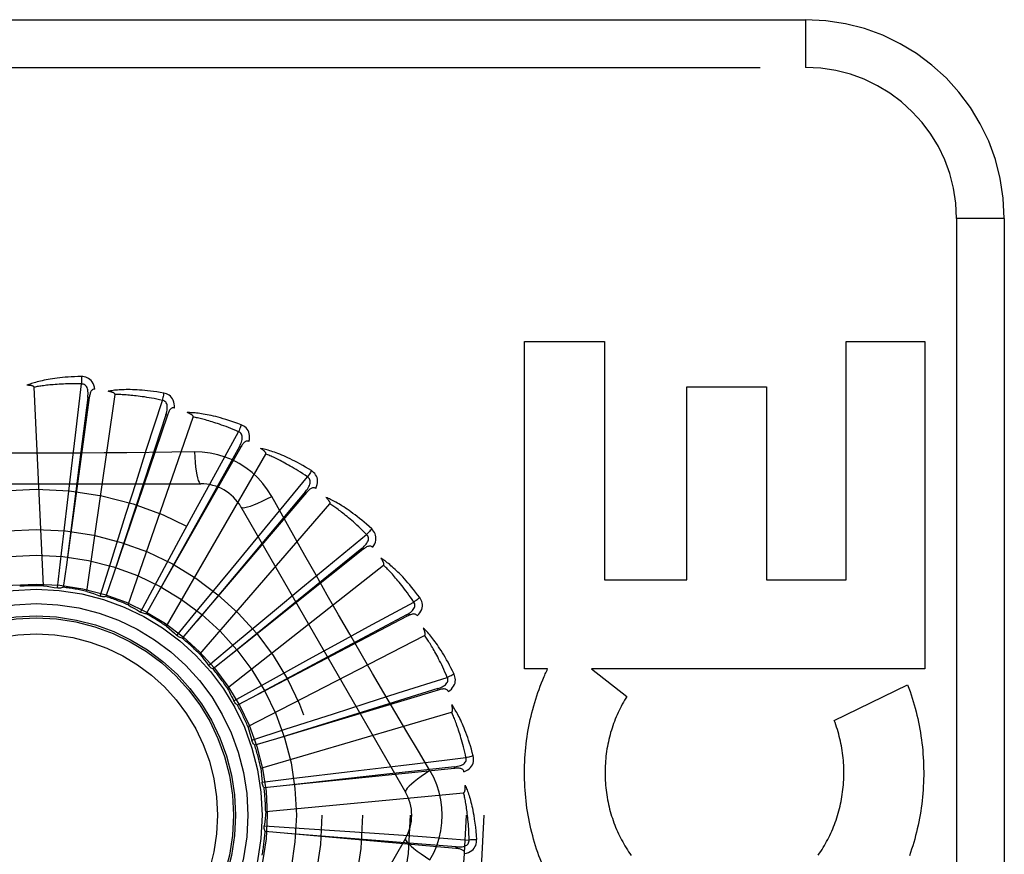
# Model space of a CAD drawing. Header units: inches. Extents: x 0 to 193, y 0 to 125.
# Tile 152 of 256: x 31.766 to 32.385, y 86.266 to 86.791. Entities that reach past the tile are written whole.
import ezdxf

# ---------------------------------------------------------------- set-up
doc = ezdxf.new("R2010")
doc.units = ezdxf.units.IN
doc.header["$LTSCALE"] = 10.635988
doc.header["$MEASUREMENT"] = 0
doc.linetypes.add('HIDDEN', pattern=[0.2, 0.1, -0.1])
doc.layers.add('LEFTHAND_DOOR_ASSEMBLY', color=7, linetype='CONTINUOUS')

msp = doc.modelspace()

# ---------------------------------------------------------------- linework, layer by layer
at = {"layer": 'LEFTHAND_DOOR_ASSEMBLY', "color": 8, "linetype": 'HIDDEN'}
for p, q in [((31.19762, 86.79065), (32.25962, 86.79065)), ((32.25962, 86.79065), (32.25962, 86.76065)), ((31.16762, 86.76065), (32.25962, 86.76065)), ((32.35462, 86.66565), (32.35462, 85.91565)), ((32.38462, 86.66565), (32.35462, 86.66565)), ((32.38462, 86.66565), (32.38462, 85.91565)), ((32.0831, 86.38259), (32.0831, 86.58844)), ((32.0831, 86.58844), (32.13325, 86.58844)), ((32.13325, 86.58844), (32.13325, 86.43866)), ((32.28512, 86.43866), (32.28512, 86.58844)), ((32.28512, 86.58844), (32.33475, 86.58844)), ((32.33475, 86.58844), (32.33475, 86.38259)), ((31.78069, 86.43483), (31.77475, 86.55966)), ((31.80075, 86.52963), (31.80462, 86.56169)), ((32.185, 86.43866), (32.185, 86.55999)), ((32.185, 86.55999), (32.23516, 86.55999)), ((32.23516, 86.55999), (32.23516, 86.43866)), ((31.80947, 86.55313), (31.7951, 86.44802)), ((31.80852, 86.55326), (31.8031, 86.51097)), ((31.8079, 86.43136), (31.82568, 86.55505)), ((31.80947, 86.55313), (31.80852, 86.55326)), ((31.84553, 86.52065), (31.8554, 86.5514)), ((31.85855, 86.54208), (31.82454, 86.44158)), ((31.83395, 86.4228), (31.87483, 86.5409)), ((31.85764, 86.54238), (31.84431, 86.50189)), ((31.85855, 86.54208), (31.85764, 86.54238)), ((31.79822, 86.50849), (31.80075, 86.52963)), ((31.8878, 86.50336), (31.90332, 86.53169)), ((31.83905, 86.50037), (31.84553, 86.52065)), ((31.90464, 86.52193), (31.85223, 86.42969)), ((31.90381, 86.52241), (31.88305, 86.48516)), ((31.90464, 86.52193), (31.90381, 86.52241)), ((31.85792, 86.40947), (31.9204, 86.51769)), ((31.87558, 86.519), (31.86141, 86.5188)), ((31.8031, 86.51097), (31.79509, 86.44796)), ((31.7957, 86.48711), (31.79822, 86.50849)), ((31.84431, 86.50189), (31.82452, 86.44153)), ((31.8776, 86.48467), (31.8878, 86.50336)), ((31.92604, 86.47838), (31.94663, 86.50326)), ((31.67268, 86.49898), (31.87956, 86.49898)), ((31.83253, 86.47986), (31.83905, 86.50037)), ((31.94609, 86.49343), (31.87717, 86.41277)), ((31.94536, 86.49405), (31.91793, 86.46141)), ((31.94609, 86.49343), (31.94536, 86.49405)), ((31.79201, 86.45546), (31.7957, 86.48711)), ((31.88305, 86.48516), (31.8522, 86.42964)), ((31.86731, 86.46576), (31.8776, 86.48467)), ((31.87893, 86.39184), (31.96076, 86.48629)), ((31.90482, 86.4844), (32.00826, 86.30523)), ((31.82292, 86.44948), (31.83253, 86.47986)), ((31.91249, 86.46196), (31.92604, 86.47838)), ((31.85213, 86.43775), (31.86731, 86.46576)), ((31.95886, 86.44662), (31.98379, 86.46714)), ((31.91793, 86.46141), (31.87713, 86.41273)), ((31.89881, 86.44534), (31.91249, 86.46196)), ((31.78949, 86.43351), (31.79201, 86.45546)), ((31.98139, 86.4576), (31.89845, 86.39144)), ((31.98079, 86.45835), (31.94769, 86.43149)), ((31.98139, 86.4576), (31.98079, 86.45835)), ((31.7951, 86.44802), (31.79315, 86.43389)), ((31.81629, 86.4284), (31.82292, 86.44948)), ((31.89622, 86.37056), (31.99445, 86.44781)), ((31.94244, 86.43306), (31.95886, 86.44662)), ((31.82454, 86.44158), (31.81995, 86.42808)), ((31.87859, 86.42071), (31.89881, 86.44534)), ((31.84163, 86.41831), (31.85213, 86.43775)), ((32.13325, 86.43866), (32.185, 86.43866)), ((32.23516, 86.43866), (32.28512, 86.43866)), ((31.85223, 86.42969), (31.84517, 86.4173)), ((31.94769, 86.43149), (31.89841, 86.39141)), ((31.92587, 86.41933), (31.94244, 86.43306)), ((31.98507, 86.40921), (32.01344, 86.42465)), ((31.86461, 86.40361), (31.87859, 86.42071)), ((31.90135, 86.39896), (31.92587, 86.41933)), ((32.00928, 86.41573), (31.91532, 86.36647)), ((32.00883, 86.41658), (31.97124, 86.39647)), ((32.00928, 86.41573), (32.00883, 86.41658)), ((31.87717, 86.41277), (31.86789, 86.40195)), ((31.96639, 86.39901), (31.98507, 86.40921)), ((31.90917, 86.34638), (32.02025, 86.40365)), ((31.88438, 86.38482), (31.90135, 86.39896)), ((31.94751, 86.38866), (31.96639, 86.39901)), ((31.89845, 86.39144), (31.88729, 86.38257)), ((31.97124, 86.39647), (31.91527, 86.36644)), ((31.91959, 86.3733), (31.94751, 86.38866)), ((32.09756, 86.38259), (32.0831, 86.38259)), ((32.1252, 86.38259), (32.14739, 86.36534)), ((32.33475, 86.38259), (32.1252, 86.38259)), ((31.90025, 86.36263), (31.91959, 86.3733)), ((32.00373, 86.36753), (32.03451, 86.37732)), ((32.27771, 86.35029), (32.32385, 86.37251)), ((31.91532, 86.36647), (31.90268, 86.35987)), ((32.02874, 86.36935), (31.92715, 86.33876)), ((31.98346, 86.36104), (32.00373, 86.36753)), ((32.02846, 86.37027), (31.98774, 86.35763)), ((32.02874, 86.36935), (32.02846, 86.37027)), ((31.90037, 86.36239), (31.90025, 86.36263)), ((31.96296, 86.35445), (31.98346, 86.36104)), ((31.91731, 86.3202), (32.03722, 86.3554)), ((31.98774, 86.35763), (31.9271, 86.33874)), ((31.93264, 86.34466), (31.96296, 86.35445)), ((31.91163, 86.33783), (31.93264, 86.34466)), ((31.92715, 86.33876), (31.91349, 86.33466)), ((31.99303, 86.32053), (32.01417, 86.32306)), ((32.01417, 86.32306), (32.04624, 86.32685)), ((31.99659, 86.31637), (31.93347, 86.3093)), ((32.03907, 86.32012), (31.93353, 86.3093)), ((31.94003, 86.31406), (31.97166, 86.31794)), ((31.97166, 86.31794), (31.99303, 86.32053)), ((32.03897, 86.32107), (31.99659, 86.31637)), ((32.03907, 86.32012), (32.03897, 86.32107)), ((31.91811, 86.31134), (31.94003, 86.31406)), ((31.93353, 86.3093), (31.91934, 86.30787)), ((31.92035, 86.29294), (32.04476, 86.30482)), ((31.91946, 86.28409), (31.9415, 86.28262)), ((31.93421, 86.27918), (31.92001, 86.28045)), ((32.03989, 86.26982), (31.93421, 86.27918)), ((31.9415, 86.28262), (31.97329, 86.28044)), ((31.97329, 86.28044), (31.99477, 86.27894)), ((31.99477, 86.27894), (32.016, 86.27742)), ((32.00826, 86.27607), (31.90482, 86.0969)), ((32.016, 86.27742), (32.04821, 86.27508)), ((32.03989, 86.26982), (32.03998, 86.27078))]:
    msp.add_line(p, q, dxfattribs=at)
for points in [[(31.80456, 86.56637), (31.80233, 86.56632), (31.8002, 86.56625), (31.79817, 86.56615), (31.79623, 86.56603), (31.79437, 86.56588), (31.7926, 86.56572), (31.79091, 86.56555), (31.7893, 86.56536), (31.78776, 86.56515), (31.78629, 86.56494), (31.78489, 86.56471), (31.78355, 86.56448), (31.78227, 86.56425), (31.78105, 86.56401), (31.77988, 86.56376), (31.77877, 86.56351), (31.7777, 86.56326), (31.77669, 86.563), (31.77573, 86.56273), (31.77481, 86.56247), (31.77393, 86.5622), (31.7731, 86.56193), (31.77231, 86.56166), (31.77156, 86.56139), (31.77084, 86.56112), (31.77015, 86.56085)], [(31.80456, 86.56637), (31.8046, 86.56574), (31.80463, 86.56503), (31.80464, 86.56426), (31.80465, 86.56343), (31.80464, 86.56257), (31.80462, 86.56169)], [(31.81295, 86.5584), (31.81271, 86.55974), (31.81237, 86.56095), (31.81191, 86.56205), (31.81134, 86.56303), (31.81068, 86.56388), (31.80992, 86.5646), (31.80908, 86.56519), (31.80817, 86.56565), (31.80724, 86.56599), (31.80631, 86.56622), (31.80542, 86.56634), (31.80456, 86.56637)], [(31.77475, 86.55966), (31.77471, 86.55982), (31.77463, 86.55997), (31.77451, 86.5601), (31.77436, 86.56022), (31.77419, 86.56032), (31.774, 86.5604), (31.7738, 86.56048), (31.77358, 86.56054), (31.77336, 86.5606), (31.77312, 86.56065), (31.77287, 86.5607), (31.77261, 86.56074), (31.77234, 86.56077), (31.77207, 86.5608), (31.77178, 86.56082), (31.77148, 86.56084), (31.77117, 86.56085), (31.77085, 86.56086), (31.77055, 86.56086), (31.77025, 86.56086)], [(31.80462, 86.56169), (31.80277, 86.56173), (31.801, 86.56176), (31.7993, 86.56176), (31.79767, 86.56175), (31.7961, 86.56173), (31.79461, 86.56169), (31.79317, 86.56164), (31.7918, 86.56158), (31.79048, 86.56151), (31.78921, 86.56144), (31.788, 86.56135), (31.78684, 86.56126), (31.78572, 86.56116), (31.78465, 86.56106), (31.78363, 86.56096), (31.78264, 86.56085), (31.7817, 86.56074), (31.78079, 86.56063), (31.77992, 86.56051), (31.77909, 86.5604), (31.77829, 86.56028), (31.77752, 86.56015), (31.77678, 86.56003), (31.77607, 86.55991), (31.7754, 86.55978), (31.77475, 86.55966)], [(31.80852, 86.55326), (31.80863, 86.55429), (31.80869, 86.55528), (31.80869, 86.55621), (31.80863, 86.55709), (31.80851, 86.55792), (31.80832, 86.55869), (31.80807, 86.5594), (31.80775, 86.56003), (31.80735, 86.56057), (31.80689, 86.561), (31.80636, 86.56133), (31.80579, 86.56156), (31.80521, 86.56168), (31.80462, 86.56169)], [(31.81296, 86.5584), (31.81249, 86.55842), (31.81207, 86.55835), (31.81167, 86.5582), (31.81132, 86.55797), (31.81101, 86.55768), (31.81074, 86.55733), (31.8105, 86.55693), (31.81028, 86.55648), (31.8101, 86.55599), (31.80994, 86.55547), (31.8098, 86.55492), (31.80968, 86.55435), (31.80957, 86.55375), (31.80947, 86.55313)], [(31.85623, 86.556), (31.85403, 86.55638), (31.85192, 86.55671), (31.84991, 86.557), (31.84798, 86.55724), (31.84613, 86.55746), (31.84436, 86.55763), (31.84267, 86.55778), (31.84105, 86.5579), (31.8395, 86.55799), (31.83802, 86.55806), (31.8366, 86.5581), (31.83524, 86.55813), (31.83394, 86.55814), (31.83269, 86.55813), (31.8315, 86.55811), (31.83036, 86.55808), (31.82927, 86.55803), (31.82822, 86.55797), (31.82723, 86.55789), (31.82627, 86.5578), (31.82537, 86.55771), (31.8245, 86.5576), (31.82367, 86.55749), (31.82288, 86.55736), (31.82212, 86.55724), (31.8214, 86.5571)], [(31.82568, 86.55505), (31.82567, 86.55523), (31.82563, 86.55539), (31.82553, 86.55554), (31.82541, 86.55568), (31.82526, 86.55581), (31.82509, 86.55593), (31.8249, 86.55604), (31.82471, 86.55615), (31.82449, 86.55625), (31.82427, 86.55634), (31.82403, 86.55643), (31.82379, 86.55652), (31.82353, 86.5566), (31.82327, 86.55668), (31.82299, 86.55676), (31.8227, 86.55684), (31.8224, 86.55691), (31.82209, 86.55698), (31.82175, 86.55704), (31.82141, 86.5571)], [(31.8554, 86.5514), (31.85359, 86.55179), (31.85185, 86.55215), (31.85019, 86.55248), (31.84858, 86.55278), (31.84705, 86.55305), (31.84557, 86.55329), (31.84415, 86.55352), (31.84279, 86.55372), (31.84148, 86.5539), (31.84022, 86.55406), (31.83902, 86.55421), (31.83786, 86.55434), (31.83675, 86.55446), (31.83568, 86.55456), (31.83465, 86.55465), (31.83366, 86.55474), (31.83271, 86.55481), (31.8318, 86.55487), (31.83092, 86.55492), (31.83008, 86.55496), (31.82927, 86.55499), (31.8285, 86.55502), (31.82775, 86.55504), (31.82703, 86.55505), (31.82634, 86.55505), (31.82568, 86.55505)], [(31.85623, 86.556), (31.85615, 86.55539), (31.85604, 86.55469), (31.85591, 86.55393), (31.85576, 86.55312), (31.85559, 86.55227), (31.8554, 86.5514)], [(31.85764, 86.54238), (31.85794, 86.54338), (31.85818, 86.54433), (31.85836, 86.54525), (31.85847, 86.54612), (31.8585, 86.54696), (31.85846, 86.54775), (31.85835, 86.5485), (31.85816, 86.54918), (31.85787, 86.54978), (31.8575, 86.55029), (31.85704, 86.55072), (31.85652, 86.55105), (31.85597, 86.55128), (31.8554, 86.5514)], [(31.86296, 86.54659), (31.86298, 86.54795), (31.86286, 86.54921), (31.86262, 86.55037), (31.86226, 86.55144), (31.86176, 86.5524), (31.86116, 86.55325), (31.86044, 86.55399), (31.85964, 86.55462), (31.85879, 86.55513), (31.85792, 86.55552), (31.85707, 86.55581), (31.85623, 86.556)], [(31.86296, 86.54659), (31.86251, 86.54669), (31.86208, 86.54671), (31.86166, 86.54663), (31.86127, 86.54647), (31.86091, 86.54625), (31.86058, 86.54596), (31.86027, 86.54561), (31.85998, 86.54521), (31.8597, 86.54477), (31.85945, 86.54428), (31.8592, 86.54377), (31.85897, 86.54323), (31.85876, 86.54267), (31.85855, 86.54208)], [(31.905, 86.53605), (31.90291, 86.53683), (31.90091, 86.53755), (31.89898, 86.53822), (31.89713, 86.53883), (31.89536, 86.53938), (31.89366, 86.53989), (31.89202, 86.54036), (31.89046, 86.54078), (31.88895, 86.54116), (31.88751, 86.54151), (31.88612, 86.54182), (31.88479, 86.54211), (31.88351, 86.54236), (31.88229, 86.54259), (31.88112, 86.5428), (31.87999, 86.54298), (31.87891, 86.54314), (31.87787, 86.54328), (31.87688, 86.54339), (31.87593, 86.54348), (31.87502, 86.54356), (31.87414, 86.54362), (31.87331, 86.54366), (31.87251, 86.5437), (31.87174, 86.54371), (31.87101, 86.54372)], [(31.87483, 86.5409), (31.87485, 86.54107), (31.87483, 86.54124), (31.87477, 86.5414), (31.87467, 86.54156), (31.87455, 86.54172), (31.87441, 86.54187), (31.87425, 86.54201), (31.87407, 86.54215), (31.87388, 86.54229), (31.87368, 86.54243), (31.87347, 86.54256), (31.87324, 86.54269), (31.87301, 86.54283), (31.87276, 86.54295), (31.87251, 86.54308), (31.87224, 86.54321), (31.87195, 86.54334), (31.87166, 86.54346), (31.87137, 86.54358), (31.8711, 86.54368)], [(31.90332, 86.53169), (31.90162, 86.53241), (31.89998, 86.53309), (31.8984, 86.53373), (31.89688, 86.53432), (31.89542, 86.53488), (31.89402, 86.5354), (31.89267, 86.53589), (31.89137, 86.53635), (31.89012, 86.53677), (31.88892, 86.53717), (31.88776, 86.53754), (31.88665, 86.53789), (31.88558, 86.53822), (31.88455, 86.53852), (31.88355, 86.53881), (31.8826, 86.53907), (31.88168, 86.53932), (31.8808, 86.53955), (31.87995, 86.53977), (31.87913, 86.53997), (31.87834, 86.54016), (31.87758, 86.54033), (31.87685, 86.54049), (31.87615, 86.54064), (31.87547, 86.54077), (31.87483, 86.5409)], [(31.905, 86.53605), (31.9048, 86.53546), (31.90456, 86.53479), (31.90429, 86.53407), (31.90399, 86.5333), (31.90366, 86.5325), (31.90332, 86.53169)], [(31.90983, 86.52553), (31.9101, 86.52686), (31.91023, 86.52812), (31.91021, 86.52931), (31.91005, 86.53042), (31.90975, 86.53146), (31.90932, 86.53241), (31.90875, 86.53327), (31.90809, 86.53404), (31.90735, 86.5347), (31.90656, 86.53526), (31.90579, 86.5357), (31.905, 86.53605)], [(31.9038, 86.52241), (31.90429, 86.52332), (31.90471, 86.52421), (31.90505, 86.52508), (31.90533, 86.52592), (31.90552, 86.52674), (31.90563, 86.52752), (31.90566, 86.52827), (31.9056, 86.52898), (31.90543, 86.52962), (31.90516, 86.5302), (31.9048, 86.5307), (31.90435, 86.53113), (31.90386, 86.53145), (31.90331, 86.53169)], [(31.90983, 86.52553), (31.90941, 86.52572), (31.90899, 86.52581), (31.90856, 86.52582), (31.90815, 86.52574), (31.90775, 86.52558), (31.90737, 86.52536), (31.907, 86.52508), (31.90664, 86.52474), (31.90628, 86.52436), (31.90594, 86.52393), (31.90561, 86.52347), (31.90528, 86.52299), (31.90496, 86.52247), (31.90464, 86.52193)], [(31.94911, 86.50722), (31.94721, 86.50839), (31.94538, 86.50948), (31.94361, 86.51049), (31.94191, 86.51144), (31.94028, 86.51232), (31.9387, 86.51315), (31.93719, 86.51391), (31.93573, 86.51462), (31.93432, 86.51528), (31.93297, 86.5159), (31.93167, 86.51647), (31.93042, 86.517), (31.92921, 86.51749), (31.92805, 86.51795), (31.92694, 86.51837), (31.92587, 86.51876), (31.92483, 86.51912), (31.92384, 86.51945), (31.92289, 86.51975), (31.92197, 86.52003), (31.92109, 86.52027), (31.92025, 86.5205), (31.91944, 86.5207), (31.91866, 86.52088), (31.91791, 86.52104), (31.91718, 86.52119)], [(31.9204, 86.51769), (31.92046, 86.51786), (31.92047, 86.51803), (31.92044, 86.5182), (31.92038, 86.51838), (31.92029, 86.51855), (31.92017, 86.51873), (31.92005, 86.5189), (31.9199, 86.51907), (31.91974, 86.51924), (31.91957, 86.51941), (31.91938, 86.51959), (31.91919, 86.51976), (31.91898, 86.51993), (31.91877, 86.5201), (31.91854, 86.52028), (31.9183, 86.52045), (31.91804, 86.52063), (31.91778, 86.52081), (31.91749, 86.521), (31.91719, 86.52118)], [(31.86141, 86.5188), (31.83308, 86.51849), (31.81887, 86.51836), (31.80464, 86.51827), (31.79041, 86.5182), (31.77617, 86.51818), (31.76193, 86.5182), (31.74769, 86.51826), (31.73346, 86.51835), (31.71925, 86.51848)], [(31.87558, 86.51901), (31.87577, 86.51562), (31.87603, 86.51244), (31.87633, 86.50955), (31.87668, 86.50695), (31.87708, 86.50464), (31.87752, 86.50268), (31.87799, 86.5011), (31.8785, 86.49994), (31.87903, 86.49922), (31.87956, 86.49898)], [(31.92415, 86.49096), (31.92155, 86.49516), (31.91861, 86.49908), (31.91534, 86.50272), (31.91176, 86.50604), (31.90789, 86.50904), (31.90376, 86.51168), (31.89942, 86.51394), (31.89488, 86.5158), (31.89021, 86.51724), (31.88541, 86.51827), (31.88053, 86.51885), (31.87558, 86.519)], [(31.94663, 86.50326), (31.9451, 86.50429), (31.94362, 86.50527), (31.94219, 86.50619), (31.94082, 86.50707), (31.93949, 86.50789), (31.93821, 86.50867), (31.93697, 86.5094), (31.93579, 86.5101), (31.93464, 86.51075), (31.93353, 86.51137), (31.93247, 86.51195), (31.93144, 86.51251), (31.93045, 86.51303), (31.9295, 86.51352), (31.92858, 86.51399), (31.92769, 86.51443), (31.92684, 86.51485), (31.92601, 86.51525), (31.92522, 86.51562), (31.92445, 86.51597), (31.92371, 86.5163), (31.923, 86.51662), (31.92231, 86.51691), (31.92165, 86.51719), (31.92102, 86.51745), (31.9204, 86.51769)], [(31.94536, 86.49406), (31.94601, 86.49486), (31.94659, 86.49566), (31.94709, 86.49644), (31.94752, 86.49722), (31.94786, 86.49798), (31.94812, 86.49873), (31.94829, 86.49946), (31.94836, 86.50017), (31.94832, 86.50083), (31.94817, 86.50145), (31.9479, 86.50201), (31.94754, 86.50251), (31.94712, 86.50293), (31.94663, 86.50326)], [(31.94911, 86.50722), (31.94881, 86.50668), (31.94845, 86.50607), (31.94804, 86.50541), (31.9476, 86.50472), (31.94713, 86.50399), (31.94663, 86.50326)], [(31.95186, 86.49598), (31.95238, 86.49724), (31.95275, 86.49845), (31.95296, 86.49962), (31.95301, 86.50074), (31.95291, 86.50182), (31.95266, 86.50283), (31.95227, 86.50379), (31.95176, 86.50467), (31.95116, 86.50546), (31.9505, 86.50615), (31.94982, 86.50674), (31.94911, 86.50722)], [(31.95186, 86.49598), (31.95149, 86.49624), (31.95109, 86.49642), (31.95068, 86.4965), (31.95025, 86.4965), (31.94984, 86.49643), (31.94942, 86.49628), (31.949, 86.49607), (31.94858, 86.49581), (31.94816, 86.4955), (31.94774, 86.49515), (31.94733, 86.49476), (31.94691, 86.49434), (31.9465, 86.4939), (31.94609, 86.49343)], [(31.90482, 86.4844), (31.90528, 86.48406), (31.90613, 86.48396), (31.90732, 86.48408), (31.90885, 86.48443), (31.91071, 86.485), (31.9129, 86.48579), (31.91537, 86.48679), (31.9181, 86.488), (31.92106, 86.48941), (31.92415, 86.49096)], [(31.94499, 86.45382), (31.93108, 86.47854), (31.92415, 86.49096)], [(31.98697, 86.47057), (31.98533, 86.47207), (31.98373, 86.47349), (31.98219, 86.47482), (31.9807, 86.47607), (31.97926, 86.47725), (31.97787, 86.47836), (31.97653, 86.47939), (31.97523, 86.48037), (31.97397, 86.48128), (31.97276, 86.48214), (31.97159, 86.48295), (31.97046, 86.4837), (31.96937, 86.48442), (31.96832, 86.48509), (31.96731, 86.48571), (31.96633, 86.4863), (31.96539, 86.48685), (31.96447, 86.48736), (31.96359, 86.48784), (31.96275, 86.48828), (31.96193, 86.48869), (31.96114, 86.48907), (31.96038, 86.48942), (31.95965, 86.48975), (31.95895, 86.49005), (31.95826, 86.49032)], [(31.96076, 86.48629), (31.96085, 86.48644), (31.9609, 86.4866), (31.9609, 86.48677), (31.96087, 86.48696), (31.96081, 86.48715), (31.96073, 86.48734), (31.96064, 86.48754), (31.96053, 86.48773), (31.96041, 86.48793), (31.96027, 86.48813), (31.96012, 86.48834), (31.95996, 86.48854), (31.95979, 86.48875), (31.95961, 86.48896), (31.95942, 86.48918), (31.95922, 86.48939), (31.959, 86.48962), (31.95877, 86.48985), (31.95853, 86.49008), (31.95827, 86.49032)], [(31.98379, 86.46714), (31.98248, 86.46845), (31.98121, 86.46969), (31.97998, 86.47087), (31.9788, 86.47199), (31.97765, 86.47305), (31.97654, 86.47405), (31.97547, 86.47501), (31.97443, 86.47591), (31.97343, 86.47677), (31.97246, 86.47759), (31.97152, 86.47837), (31.97062, 86.4791), (31.96975, 86.4798), (31.9689, 86.48047), (31.96809, 86.4811), (31.9673, 86.4817), (31.96654, 86.48228), (31.96581, 86.48282), (31.9651, 86.48334), (31.96441, 86.48383), (31.96375, 86.48429), (31.96311, 86.48473), (31.96249, 86.48515), (31.9619, 86.48555), (31.96132, 86.48593), (31.96076, 86.48629)], [(31.98079, 86.45835), (31.98158, 86.45902), (31.9823, 86.45969), (31.98295, 86.46037), (31.98351, 86.46105), (31.984, 86.46173), (31.98439, 86.46242), (31.9847, 86.46311), (31.9849, 86.46379), (31.98499, 86.46445), (31.98495, 86.46508), (31.9848, 86.46569), (31.98454, 86.46624), (31.9842, 86.46673), (31.98379, 86.46715)], [(31.98697, 86.47057), (31.98657, 86.47009), (31.9861, 86.46956), (31.98558, 86.469), (31.98502, 86.4684), (31.98441, 86.46777), (31.98379, 86.46714)], [(31.98754, 86.45901), (31.98829, 86.46014), (31.98888, 86.46126), (31.98931, 86.46238), (31.98957, 86.46347), (31.98968, 86.46454), (31.98963, 86.46559), (31.98942, 86.4666), (31.98909, 86.46756), (31.98865, 86.46845), (31.98813, 86.46925), (31.98757, 86.46996), (31.98697, 86.47057)], [(31.98755, 86.45901), (31.98722, 86.45934), (31.98687, 86.45959), (31.98648, 86.45975), (31.98606, 86.45983), (31.98564, 86.45983), (31.9852, 86.45977), (31.98475, 86.45964), (31.98429, 86.45946), (31.98382, 86.45924), (31.98334, 86.45897), (31.98286, 86.45867), (31.98238, 86.45834), (31.98189, 86.45798), (31.98139, 86.4576)], [(32.00914, 86.34302), (31.99469, 86.36748), (31.9875, 86.37976), (31.98033, 86.39205), (31.97319, 86.40437), (31.96608, 86.41671), (31.95902, 86.42907), (31.95199, 86.44145), (31.94499, 86.45382)], [(32.01721, 86.42741), (32.01588, 86.4292), (32.01458, 86.43089), (32.01332, 86.43249), (32.0121, 86.43401), (32.01091, 86.43543), (32.00975, 86.43678), (32.00863, 86.43806), (32.00753, 86.43926), (32.00648, 86.44039), (32.00545, 86.44147), (32.00445, 86.44248), (32.00349, 86.44344), (32.00255, 86.44434), (32.00165, 86.4452), (32.00077, 86.44601), (31.99992, 86.44677), (31.9991, 86.44749), (31.9983, 86.44816), (31.99752, 86.44879), (31.99678, 86.44939), (31.99605, 86.44994), (31.99535, 86.45047), (31.99467, 86.45096), (31.99401, 86.45141), (31.99338, 86.45184), (31.99276, 86.45224)], [(31.99445, 86.44781), (31.99456, 86.44794), (31.99464, 86.44809), (31.99468, 86.44826), (31.99468, 86.44845), (31.99466, 86.44865), (31.99462, 86.44885), (31.99457, 86.44906), (31.9945, 86.44927), (31.99441, 86.44949), (31.99432, 86.44971), (31.99421, 86.44994), (31.99409, 86.45017), (31.99396, 86.45041), (31.99383, 86.45065), (31.99368, 86.4509), (31.99352, 86.45115), (31.99335, 86.45142), (31.99317, 86.45168), (31.993, 86.45193), (31.99282, 86.45217)], [(32.01344, 86.42465), (32.0124, 86.42618), (32.01139, 86.42764), (32.01041, 86.42903), (32.00945, 86.43035), (32.00853, 86.43161), (32.00763, 86.43281), (32.00675, 86.43395), (32.00591, 86.43504), (32.00509, 86.43607), (32.00429, 86.43705), (32.00352, 86.43799), (32.00277, 86.43889), (32.00205, 86.43974), (32.00134, 86.44055), (32.00066, 86.44133), (32, 86.44207), (31.99937, 86.44278), (31.99875, 86.44345), (31.99815, 86.44409), (31.99757, 86.4447), (31.99701, 86.44528), (31.99646, 86.44584), (31.99593, 86.44637), (31.99542, 86.44687), (31.99493, 86.44735), (31.99445, 86.44781)], [(31.78069, 86.43483), (31.7829, 86.43455), (31.78511, 86.43424), (31.7873, 86.43389), (31.78949, 86.43351)], [(31.79315, 86.43389), (31.79256, 86.43369), (31.79196, 86.43354), (31.79134, 86.43344), (31.79072, 86.43341), (31.7901, 86.43343), (31.78949, 86.43351)], [(31.8079, 86.43136), (31.81002, 86.43067), (31.81212, 86.42994), (31.81421, 86.42919), (31.81629, 86.4284)], [(31.81995, 86.42808), (31.81934, 86.42799), (31.81872, 86.42796), (31.81809, 86.42798), (31.81747, 86.42807), (31.81687, 86.42821), (31.81629, 86.4284)], [(31.83395, 86.4228), (31.8359, 86.42172), (31.83783, 86.42061), (31.83974, 86.41947), (31.84163, 86.41831)], [(32.00883, 86.41659), (32.00974, 86.41709), (32.01057, 86.41762), (32.01133, 86.41816), (32.01201, 86.41872), (32.01262, 86.4193), (32.01314, 86.4199), (32.01357, 86.42052), (32.0139, 86.42114), (32.0141, 86.42178), (32.01419, 86.42241), (32.01415, 86.42303), (32.014, 86.42362), (32.01377, 86.42417), (32.01344, 86.42466)], [(32.01721, 86.42741), (32.01673, 86.42702), (32.01617, 86.42659), (32.01555, 86.42613), (32.01488, 86.42565), (32.01417, 86.42515), (32.01344, 86.42465)], [(32.01559, 86.41596), (32.01654, 86.41693), (32.01732, 86.41791), (32.01795, 86.41893), (32.01842, 86.41995), (32.01873, 86.42099), (32.01888, 86.42202), (32.01887, 86.42305), (32.01872, 86.42406), (32.01846, 86.42501), (32.0181, 86.4259), (32.01769, 86.4267), (32.01721, 86.42741)], [(31.84517, 86.4173), (31.84455, 86.41733), (31.84393, 86.41741), (31.84332, 86.41756), (31.84273, 86.41776), (31.84217, 86.41801), (31.84163, 86.41831)], [(32.01559, 86.41595), (32.01533, 86.41634), (32.01503, 86.41665), (32.01468, 86.41688), (32.01429, 86.41704), (32.01387, 86.41712), (32.01343, 86.41714), (32.01296, 86.4171), (32.01247, 86.41702), (32.01197, 86.41688), (32.01145, 86.41671), (32.01092, 86.41651), (32.01038, 86.41627), (32.00984, 86.41602), (32.00928, 86.41573)], [(31.85792, 86.40947), (31.85963, 86.40804), (31.86131, 86.40658), (31.86297, 86.40511), (31.86461, 86.40361)], [(31.86789, 86.40195), (31.86728, 86.40209), (31.8667, 86.40229), (31.86613, 86.40255), (31.86558, 86.40285), (31.86508, 86.40321), (31.86461, 86.40361)], [(32.02025, 86.40365), (32.02038, 86.40375), (32.02049, 86.40389), (32.02055, 86.40405), (32.02059, 86.40423), (32.02061, 86.40443), (32.02061, 86.40464), (32.0206, 86.40485), (32.02057, 86.40508), (32.02053, 86.40531), (32.02048, 86.40554), (32.02041, 86.40579), (32.02034, 86.40604), (32.02026, 86.4063), (32.02017, 86.40656), (32.02008, 86.40683), (32.01997, 86.40711), (32.01985, 86.40739), (32.01972, 86.40769), (32.01958, 86.408), (32.01943, 86.40832)], [(32.03874, 86.37931), (32.03777, 86.38132), (32.03681, 86.38323), (32.03588, 86.38504), (32.03496, 86.38676), (32.03406, 86.38838), (32.03318, 86.38993), (32.03232, 86.39139), (32.03148, 86.39278), (32.03065, 86.39409), (32.02985, 86.39534), (32.02906, 86.39652), (32.02829, 86.39765), (32.02755, 86.39871), (32.02682, 86.39972), (32.02611, 86.40068), (32.02542, 86.40159), (32.02475, 86.40245), (32.02409, 86.40327), (32.02345, 86.40403), (32.02283, 86.40476), (32.02222, 86.40544), (32.02163, 86.40609), (32.02106, 86.4067), (32.0205, 86.40727), (32.01996, 86.40781), (32.01943, 86.40832)], [(32.03451, 86.37732), (32.03378, 86.37902), (32.03306, 86.38064), (32.03236, 86.38219), (32.03167, 86.38367), (32.031, 86.38508), (32.03035, 86.38643), (32.02971, 86.38771), (32.02908, 86.38894), (32.02847, 86.39011), (32.02787, 86.39123), (32.02729, 86.3923), (32.02673, 86.39332), (32.02618, 86.39429), (32.02564, 86.39522), (32.02512, 86.39611), (32.02461, 86.39696), (32.02412, 86.39778), (32.02364, 86.39855), (32.02317, 86.3993), (32.02272, 86.40001), (32.02228, 86.40069), (32.02185, 86.40133), (32.02143, 86.40195), (32.02102, 86.40254), (32.02063, 86.40311), (32.02025, 86.40365)], [(31.87893, 86.39184), (31.88033, 86.39011), (31.88171, 86.38837), (31.88306, 86.3866), (31.88438, 86.38482)], [(31.88729, 86.38257), (31.88673, 86.38282), (31.88619, 86.38313), (31.88568, 86.38349), (31.8852, 86.3839), (31.88477, 86.38434), (31.88438, 86.38482)], [(32.03874, 86.37931), (32.03819, 86.37902), (32.03756, 86.37871), (32.03686, 86.37837), (32.03611, 86.37802), (32.03532, 86.37767), (32.03451, 86.37732)], [(32.03497, 86.36837), (32.03609, 86.36915), (32.03705, 86.36997), (32.03786, 86.37084), (32.03851, 86.37176), (32.03901, 86.37272), (32.03935, 86.3737), (32.03954, 86.37472), (32.03959, 86.37573), (32.03951, 86.37672), (32.03932, 86.37766), (32.03907, 86.37852), (32.03874, 86.37931)], [(32.09541, 86.37784), (32.09576, 86.37864), (32.09611, 86.37944), (32.09647, 86.38023), (32.09683, 86.38102), (32.09719, 86.38181), (32.09756, 86.38259)], [(32.02846, 86.37027), (32.02944, 86.3706), (32.03036, 86.37095), (32.03121, 86.37134), (32.03199, 86.37176), (32.03269, 86.37222), (32.03331, 86.37271), (32.03385, 86.37323), (32.0343, 86.37379), (32.03462, 86.37437), (32.03482, 86.37497), (32.0349, 86.37559), (32.03487, 86.3762), (32.03474, 86.37678), (32.03451, 86.37732)], [(32.08937, 86.27351), (32.08876, 86.27563), (32.08818, 86.27776), (32.08762, 86.2799), (32.0871, 86.28206), (32.0866, 86.28423), (32.08614, 86.2864), (32.08571, 86.28859), (32.08531, 86.29079), (32.08494, 86.29299), (32.0846, 86.2952), (32.0843, 86.29742), (32.08403, 86.29964), (32.08379, 86.30186), (32.08358, 86.30409), (32.0834, 86.30632), (32.08326, 86.30856), (32.08315, 86.3108), (32.08307, 86.31304), (32.08302, 86.31528), (32.08301, 86.31753), (32.08303, 86.31977), (32.08308, 86.32201), (32.08316, 86.32425), (32.08327, 86.32649), (32.08342, 86.32873), (32.0836, 86.33096), (32.08382, 86.33319), (32.08406, 86.33541), (32.08434, 86.33763), (32.08464, 86.33984), (32.08498, 86.34204), (32.08536, 86.34424), (32.08576, 86.34643), (32.08619, 86.3486), (32.08666, 86.35077), (32.08715, 86.35293), (32.08768, 86.35508), (32.08823, 86.35721), (32.08882, 86.35934), (32.08944, 86.36146), (32.09009, 86.36356), (32.09076, 86.36565), (32.09147, 86.36772), (32.0922, 86.36978), (32.09296, 86.37182), (32.09375, 86.37385), (32.09457, 86.37585), (32.09541, 86.37784)], [(32.32385, 86.37251), (32.32461, 86.37047), (32.32535, 86.36841), (32.32606, 86.36633), (32.32674, 86.36423), (32.32739, 86.36212), (32.32801, 86.36), (32.32861, 86.35786), (32.32917, 86.3557), (32.3297, 86.35354), (32.33021, 86.35136), (32.33068, 86.34918), (32.33112, 86.34698), (32.33153, 86.34478), (32.3319, 86.34257), (32.33225, 86.34035), (32.33257, 86.33813), (32.33285, 86.3359), (32.3331, 86.33366), (32.33332, 86.33141), (32.3335, 86.32917), (32.33366, 86.32691), (32.33378, 86.32466), (32.33387, 86.3224), (32.33392, 86.32014), (32.33395, 86.31788), (32.33394, 86.31562), (32.3339, 86.31336), (32.33382, 86.3111), (32.33371, 86.30884), (32.33358, 86.30659), (32.3334, 86.30433), (32.3332, 86.30209), (32.33296, 86.29984), (32.3327, 86.2976), (32.3324, 86.29537), (32.33206, 86.29315), (32.3317, 86.29093), (32.3313, 86.28873), (32.33088, 86.28653), (32.33042, 86.28434), (32.32993, 86.28216), (32.32941, 86.28), (32.32887, 86.27784), (32.32829, 86.2757), (32.32768, 86.27357), (32.32704, 86.27146), (32.32637, 86.26936), (32.32568, 86.26727), (32.32495, 86.2652)], [(31.89622, 86.37056), (31.89692, 86.36925), (31.89761, 86.36794), (31.89829, 86.36662), (31.89896, 86.3653), (31.89961, 86.36397), (31.90025, 86.36263)], [(32.03497, 86.36837), (32.0348, 86.3688), (32.03456, 86.36916), (32.03426, 86.36945), (32.0339, 86.36968), (32.03351, 86.36984), (32.03308, 86.36994), (32.03261, 86.37), (32.03212, 86.37), (32.0316, 86.36997), (32.03106, 86.3699), (32.0305, 86.3698), (32.02993, 86.36967), (32.02934, 86.36952), (32.02874, 86.36935)], [(31.90268, 86.35987), (31.90221, 86.36019), (31.90177, 86.36056), (31.90136, 86.36097), (31.90099, 86.36141), (31.90066, 86.36188), (31.90037, 86.36239)], [(32.03722, 86.3554), (32.03737, 86.35548), (32.0375, 86.35559), (32.0376, 86.35574), (32.03767, 86.35591), (32.03773, 86.3561), (32.03777, 86.35631), (32.03779, 86.35652), (32.03781, 86.35675), (32.03781, 86.35698), (32.0378, 86.35722), (32.03779, 86.35748), (32.03777, 86.35774), (32.03774, 86.358), (32.0377, 86.35828), (32.03765, 86.35856), (32.0376, 86.35885), (32.03754, 86.35916), (32.03747, 86.35947), (32.0374, 86.35977), (32.03733, 86.36006)], [(32.05077, 86.32801), (32.0502, 86.33017), (32.04962, 86.33222), (32.04905, 86.33417), (32.04847, 86.33603), (32.0479, 86.3378), (32.04733, 86.33948), (32.04676, 86.34108), (32.04619, 86.3426), (32.04563, 86.34405), (32.04507, 86.34543), (32.04453, 86.34674), (32.04398, 86.34799), (32.04345, 86.34918), (32.04293, 86.35031), (32.04242, 86.35138), (32.04191, 86.35241), (32.04141, 86.35338), (32.04092, 86.3543), (32.04044, 86.35518), (32.03997, 86.35601), (32.0395, 86.35679), (32.03904, 86.35754), (32.03859, 86.35824), (32.03816, 86.35891), (32.03772, 86.35955), (32.0373, 86.36015)], [(32.14739, 86.36534), (32.14663, 86.36413), (32.14589, 86.3629), (32.14517, 86.36165), (32.14447, 86.36038), (32.14378, 86.35909), (32.14311, 86.35779), (32.14247, 86.35647), (32.14184, 86.35514), (32.14124, 86.35379), (32.14065, 86.35243), (32.14009, 86.35105), (32.13955, 86.34967), (32.13903, 86.34827), (32.13854, 86.34687), (32.13807, 86.34545), (32.13762, 86.34403), (32.13719, 86.34259), (32.13679, 86.34115), (32.13641, 86.33969), (32.13606, 86.33823), (32.13573, 86.33675), (32.13542, 86.33527), (32.13514, 86.33378), (32.13488, 86.33229), (32.13464, 86.33079), (32.13444, 86.32928), (32.13425, 86.32777), (32.13409, 86.32626), (32.13396, 86.32474), (32.13385, 86.32322), (32.13377, 86.3217), (32.13371, 86.32017), (32.13367, 86.31864), (32.13367, 86.31711), (32.13368, 86.31558), (32.13373, 86.31405), (32.13379, 86.31253), (32.13389, 86.311), (32.13401, 86.30947), (32.13415, 86.30795), (32.13432, 86.30643), (32.13451, 86.30492), (32.13473, 86.30341), (32.13498, 86.30191), (32.13525, 86.30042), (32.13554, 86.29893), (32.13586, 86.29745), (32.1362, 86.29597), (32.13656, 86.2945), (32.13695, 86.29304), (32.13737, 86.29159), (32.1378, 86.29015), (32.13826, 86.28872), (32.13874, 86.2873), (32.13925, 86.2859), (32.13977, 86.2845), (32.14032, 86.28312), (32.14089, 86.28175), (32.14148, 86.2804), (32.14209, 86.27906), (32.14273, 86.27773), (32.14338, 86.27642), (32.14405, 86.27513), (32.14474, 86.27385), (32.14545, 86.27258), (32.14618, 86.27134), (32.14693, 86.27011), (32.14769, 86.2689), (32.14847, 86.26771), (32.14927, 86.26654), (32.15008, 86.26539)], [(32.04624, 86.32685), (32.04585, 86.32866), (32.04545, 86.33039), (32.04505, 86.33204), (32.04466, 86.33363), (32.04427, 86.33514), (32.04388, 86.33658), (32.04349, 86.33797), (32.04311, 86.33929), (32.04273, 86.34055), (32.04236, 86.34176), (32.04199, 86.34292), (32.04163, 86.34403), (32.04127, 86.34509), (32.04092, 86.34611), (32.04058, 86.34708), (32.04024, 86.34801), (32.03991, 86.34891), (32.03959, 86.34976), (32.03927, 86.35058), (32.03896, 86.35136), (32.03865, 86.35211), (32.03836, 86.35283), (32.03806, 86.35352), (32.03778, 86.35417), (32.03749, 86.3548), (32.03722, 86.3554)], [(32.28023, 86.29189), (32.28063, 86.29334), (32.28101, 86.2948), (32.28137, 86.29627), (32.28171, 86.29776), (32.28202, 86.29924), (32.2823, 86.30074), (32.28256, 86.30224), (32.2828, 86.30375), (32.28301, 86.30526), (32.2832, 86.30678), (32.28336, 86.3083), (32.2835, 86.30983), (32.28361, 86.31136), (32.28369, 86.31289), (32.28376, 86.31442), (32.28379, 86.31596), (32.2838, 86.31749), (32.28378, 86.31903), (32.28374, 86.32057), (32.28368, 86.3221), (32.28358, 86.32363), (32.28347, 86.32516), (32.28333, 86.32669), (32.28316, 86.32821), (32.28296, 86.32973), (32.28275, 86.33125), (32.2825, 86.33276), (32.28223, 86.33427), (32.28194, 86.33577), (32.28162, 86.33727), (32.28128, 86.33876), (32.28092, 86.34024), (32.28053, 86.34171), (32.28011, 86.34317), (32.27968, 86.34462), (32.27922, 86.34606), (32.27874, 86.34748), (32.27823, 86.34889), (32.27771, 86.35029)], [(31.90917, 86.34638), (31.90983, 86.34426), (31.91046, 86.34212), (31.91106, 86.33998), (31.91163, 86.33783)], [(32.02361, 86.31869), (32.01634, 86.33086), (32.00914, 86.34302)], [(31.91349, 86.33466), (31.91306, 86.33511), (31.91268, 86.33559), (31.91233, 86.33612), (31.91204, 86.33668), (31.91181, 86.33724), (31.91163, 86.33783)], [(32.03897, 86.32107), (32.04, 86.32121), (32.04096, 86.32139), (32.04187, 86.32161), (32.04271, 86.32187), (32.04349, 86.32219), (32.0442, 86.32255), (32.04483, 86.32296), (32.04536, 86.32342), (32.04579, 86.32393), (32.0461, 86.32449), (32.0463, 86.32508), (32.04639, 86.32569), (32.04637, 86.32628), (32.04624, 86.32686)], [(32.045, 86.31798), (32.04625, 86.31853), (32.04735, 86.31915), (32.04831, 86.31986), (32.04912, 86.32063), (32.04979, 86.32148), (32.05031, 86.32239), (32.05069, 86.32335), (32.05093, 86.32433), (32.05104, 86.32532), (32.05104, 86.32628), (32.05095, 86.32717), (32.05077, 86.32801)], [(32.05077, 86.32801), (32.05018, 86.32783), (32.0495, 86.32764), (32.04875, 86.32744), (32.04795, 86.32724), (32.0471, 86.32704), (32.04624, 86.32685)], [(31.91731, 86.3202), (31.91756, 86.31798), (31.91778, 86.31577), (31.91796, 86.31355), (31.91811, 86.31134)], [(32.02361, 86.31869), (32.02078, 86.31683), (32.01814, 86.31502), (32.0158, 86.31332), (32.01372, 86.31171), (32.01192, 86.31021), (32.01044, 86.30885), (32.00931, 86.30765), (32.00856, 86.30663), (32.0082, 86.30582), (32.00826, 86.30523)], [(32.03136, 86.29065), (32.03114, 86.29553), (32.03048, 86.30036), (32.0294, 86.30514), (32.02789, 86.30981), (32.02596, 86.31433), (32.02361, 86.31869)], [(32.045, 86.31798), (32.04491, 86.31843), (32.04475, 86.31883), (32.0445, 86.31917), (32.0442, 86.31947), (32.04384, 86.3197), (32.04344, 86.31988), (32.043, 86.32002), (32.04251, 86.32012), (32.04199, 86.32018), (32.04145, 86.32022), (32.04088, 86.32022), (32.04029, 86.32021), (32.03969, 86.32017), (32.03907, 86.32012)], [(31.91934, 86.30787), (31.919, 86.30839), (31.91871, 86.30894), (31.91848, 86.30952), (31.9183, 86.31012), (31.91817, 86.31072), (31.91811, 86.31134)], [(32.04476, 86.30482), (32.04492, 86.30487), (32.04507, 86.30495), (32.04519, 86.30508), (32.0453, 86.30523), (32.04539, 86.30541), (32.04546, 86.3056), (32.04553, 86.30581), (32.04559, 86.30602), (32.04563, 86.30625), (32.04567, 86.30649), (32.04571, 86.30674), (32.04573, 86.307), (32.04575, 86.30727), (32.04577, 86.30754), (32.04578, 86.30783), (32.04578, 86.30813), (32.04578, 86.30844), (32.04577, 86.30876), (32.04576, 86.30907), (32.04574, 86.30938)], [(32.04821, 86.27508), (32.04816, 86.27693), (32.0481, 86.2787), (32.04803, 86.2804), (32.04794, 86.28203), (32.04784, 86.28359), (32.04773, 86.28508), (32.04761, 86.28651), (32.04749, 86.28788), (32.04736, 86.2892), (32.04722, 86.29045), (32.04708, 86.29166), (32.04693, 86.29282), (32.04678, 86.29393), (32.04663, 86.29499), (32.04648, 86.29601), (32.04633, 86.29699), (32.04617, 86.29793), (32.04601, 86.29883), (32.04586, 86.29969), (32.0457, 86.30052), (32.04554, 86.30132), (32.04538, 86.30208), (32.04523, 86.30281), (32.04507, 86.30351), (32.04491, 86.30418), (32.04476, 86.30482)], [(32.04573, 86.30945), (32.04604, 86.30879), (32.04634, 86.30808), (32.04664, 86.30734), (32.04695, 86.30657), (32.04725, 86.30575), (32.04756, 86.3049), (32.04787, 86.304), (32.04817, 86.30305), (32.04848, 86.30206), (32.04878, 86.30102), (32.04908, 86.29992), (32.04938, 86.29878), (32.04968, 86.29758), (32.04998, 86.29632), (32.05027, 86.295), (32.05055, 86.29362), (32.05083, 86.29217), (32.05111, 86.29065)], [(31.92035, 86.29294), (31.92018, 86.29072), (31.91997, 86.2885), (31.91973, 86.28629), (31.91946, 86.28409)], [(32.26765, 86.26562), (32.26846, 86.26678), (32.26925, 86.26796), (32.27003, 86.26915), (32.27079, 86.27037), (32.27153, 86.2716), (32.27225, 86.27285), (32.27295, 86.27412), (32.27363, 86.2754), (32.2743, 86.2767), (32.27495, 86.27801), (32.27557, 86.27934), (32.27617, 86.28068), (32.27676, 86.28204), (32.27732, 86.28341), (32.27786, 86.28479), (32.27838, 86.28618), (32.27887, 86.28759), (32.27935, 86.28901), (32.2798, 86.29044), (32.28023, 86.29189)], [(32.02361, 86.26261), (32.02595, 86.26697), (32.02788, 86.27149), (32.0294, 86.27616), (32.03049, 86.28094), (32.03114, 86.28578), (32.03136, 86.29065)], [(32.05111, 86.29065), (32.0515, 86.28822), (32.05186, 86.28573), (32.05218, 86.28321), (32.05245, 86.28064), (32.05269, 86.27802), (32.05288, 86.27536)], [(31.92001, 86.28045), (31.91978, 86.28103), (31.9196, 86.28162), (31.91948, 86.28224), (31.91941, 86.28286), (31.9194, 86.28348), (31.91946, 86.28409)], [(32.03998, 86.27078), (32.00781, 86.27335), (31.99748, 86.27418), (31.93415, 86.27918)], [(32.00826, 86.27607), (32.0082, 86.2755), (32.00853, 86.27471), (32.00923, 86.27374), (32.0103, 86.27259), (32.01172, 86.27126), (32.0135, 86.26976), (32.01561, 86.26813), (32.01802, 86.26637), (32.02071, 86.26451), (32.02361, 86.26261)], [(32.03998, 86.27078), (32.04101, 86.27072), (32.04199, 86.27071), (32.04293, 86.27075), (32.0438, 86.27085), (32.04463, 86.27102), (32.04539, 86.27124), (32.04608, 86.27153), (32.0467, 86.27188), (32.04722, 86.2723), (32.04763, 86.27278), (32.04793, 86.27332), (32.04813, 86.2739), (32.04822, 86.27449), (32.04821, 86.27508)], [(32.04532, 86.2666), (32.04664, 86.2669), (32.04784, 86.26731), (32.04892, 86.26782), (32.04986, 86.26843), (32.05068, 86.26913), (32.05136, 86.26992), (32.05191, 86.27079), (32.05234, 86.27172), (32.05263, 86.27266), (32.05281, 86.27361), (32.05289, 86.2745), (32.05288, 86.27536)], [(32.05288, 86.27536), (32.05226, 86.27529), (32.05156, 86.27523), (32.05079, 86.27518), (32.04996, 86.27514), (32.04909, 86.2751), (32.04821, 86.27508)], [(32.10188, 86.24376), (32.10087, 86.2456), (32.09988, 86.24747), (32.09892, 86.24936), (32.09798, 86.25127), (32.09706, 86.2532), (32.09617, 86.25515), (32.0953, 86.25713), (32.09446, 86.25912), (32.09365, 86.26113), (32.09287, 86.26316), (32.09211, 86.2652), (32.09138, 86.26726), (32.09068, 86.26933), (32.09001, 86.27141), (32.08937, 86.27351)], [(32.04532, 86.26659), (32.04531, 86.26706), (32.04523, 86.26748), (32.04505, 86.26787), (32.04481, 86.26821), (32.0445, 86.26851), (32.04414, 86.26876), (32.04373, 86.26898), (32.04327, 86.26917), (32.04278, 86.26933), (32.04225, 86.26947), (32.04169, 86.26958), (32.04111, 86.26968), (32.04051, 86.26976), (32.03989, 86.26982)]]:
    msp.add_lwpolyline(points, dxfattribs=at)
for radius in [0.28125, 0.27028, 0.235, 0.205, 0.17959, 0.1635, 0.14525, 0.142, 0.133, 0.12525, 0.124, 0.114]:
    msp.add_circle((31.77612, 86.29065), radius, dxfattribs=at)
for centre, radius, start, end in [((32.25962, 86.66565), 0.125, 0, 90), ((32.25962, 86.66565), 0.095, 0, 90), ((31.87956, 86.46982), 0.02917, 30, 90), ((31.77612, 86.29065), 0.14425, 88.18255, 94.1288), ((31.77612, 86.29065), 0.14425, 77.27346, 83.21971), ((31.77612, 86.29065), 0.14425, 66.36437, 72.31062), ((31.77612, 86.29065), 0.14425, 55.45528, 61.40153), ((31.77612, 86.29065), 0.14425, 44.54619, 50.49244), ((31.77612, 86.29065), 0.14425, 33.6371, 39.58335), ((31.77612, 86.29065), 0.14425, 22.72801, 28.67426), ((31.77612, 86.29065), 0.14425, 11.81892, 17.76516), ((31.77612, 86.29065), 0.14425, 0.90983, 6.85607), ((31.983, 86.29065), 0.02917, 330, 30), ((31.77612, 86.29065), 0.14425, 350.00074, 355.94698)]:
    msp.add_arc(centre, radius, start, end, dxfattribs=at)

doc.saveas('drawing.dxf')
